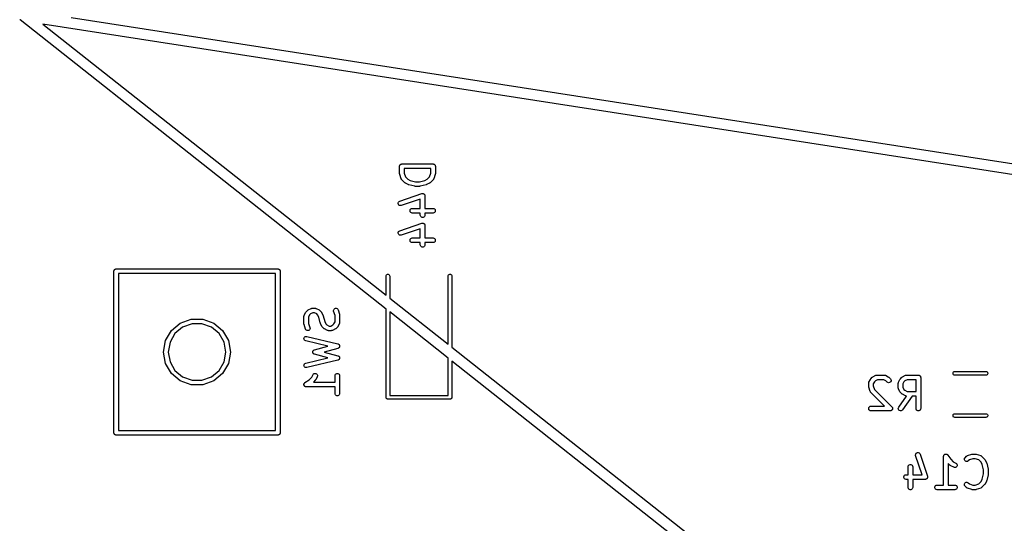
# Model space of a CAD drawing. Extents: x 48 to 353, y -143 to -50.
# Tile 3 of 70: x 48 to 80, y -121 to -104. Entities that reach past the tile are written whole.
import ezdxf

# ---------------------------------------------------------------- set-up
doc = ezdxf.new("R2010")
doc.units = 0
doc.header["$MEASUREMENT"] = 0
doc.layers.add('BLACK', color=7, linetype='CONTINUOUS')

msp = doc.modelspace()

# ---------------------------------------------------------------- linework, layer by layer
at = {"layer": 'Black'}
for p, q in [((48.2785, -104.404), (48.2678, -104.392)), ((60.0587, -113.711), (48.2785, -104.404)), ((88.023, -110.602), (49.0174, -104.542)), ((49.0174, -104.542), (60.0587, -113.265)), ((49.9277, -104.329), (106.096, -113.056)), ((60.4961, -109.117), (60.4973, -109.111)), ((60.4961, -109.355), (60.4961, -109.117)), ((60.4973, -109.104), (60.4995, -109.098)), ((60.4973, -109.111), (60.4973, -109.104)), ((60.4995, -109.098), (60.5007, -109.091)), ((60.5007, -109.091), (60.5039, -109.086)), ((60.5039, -109.086), (60.5062, -109.079)), ((60.5062, -109.079), (60.5104, -109.074)), ((60.5104, -109.074), (60.5137, -109.069)), ((60.5137, -109.069), (60.5187, -109.065)), ((60.5187, -109.065), (60.5229, -109.06)), ((60.5229, -109.06), (60.5286, -109.056)), ((60.5286, -109.056), (60.5336, -109.052)), ((60.5336, -109.052), (60.5398, -109.05)), ((60.5398, -109.05), (60.5455, -109.046)), ((60.5455, -109.046), (60.5519, -109.045)), ((60.5519, -109.045), (60.5581, -109.043)), ((60.5581, -109.043), (60.5647, -109.043)), ((60.5647, -109.043), (60.5711, -109.042)), ((60.5711, -109.042), (61.5711, -109.042)), ((60.6461, -109.192), (60.6461, -109.343)), ((61.4961, -109.192), (60.6461, -109.192)), ((61.4961, -109.343), (61.4961, -109.192)), ((61.5711, -109.042), (61.5776, -109.043)), ((61.5776, -109.043), (61.5842, -109.043)), ((61.5842, -109.043), (61.5903, -109.045)), ((61.5903, -109.045), (61.5968, -109.046)), ((61.5968, -109.046), (61.6025, -109.05)), ((61.6025, -109.05), (61.6086, -109.052)), ((61.6086, -109.052), (61.6137, -109.056)), ((61.6137, -109.056), (61.6193, -109.06)), ((61.6193, -109.06), (61.6236, -109.065)), ((61.6236, -109.065), (61.6286, -109.069)), ((61.6286, -109.069), (61.6319, -109.074)), ((61.6319, -109.074), (61.6361, -109.079)), ((61.6361, -109.079), (61.6383, -109.086)), ((61.6383, -109.086), (61.6416, -109.091)), ((61.6416, -109.091), (61.6427, -109.098)), ((61.6427, -109.098), (61.645, -109.104)), ((61.645, -109.104), (61.645, -109.111)), ((61.645, -109.111), (61.6461, -109.117)), ((61.6461, -109.117), (61.6461, -109.355)), ((60.4982, -109.367), (60.4961, -109.355)), ((60.5, -109.379), (60.4982, -109.367)), ((60.5476, -109.522), (60.5, -109.379)), ((60.5497, -109.525), (60.5476, -109.522)), ((60.5508, -109.53), (60.5497, -109.525)), ((60.5558, -109.537), (60.5508, -109.53)), ((60.56, -109.545), (60.5558, -109.537)), ((60.5632, -109.547), (60.56, -109.545)), ((60.5657, -109.551), (60.5632, -109.547)), ((60.661, -109.646), (60.5657, -109.551)), ((60.6461, -109.343), (60.6843, -109.457)), ((60.6708, -109.653), (60.661, -109.646)), ((60.6843, -109.457), (60.7584, -109.532)), ((60.7584, -109.532), (60.8354, -109.57)), ((60.8354, -109.57), (61.0089, -109.613)), ((61.0089, -109.613), (61.1333, -109.613)), ((61.1333, -109.613), (61.3069, -109.57)), ((61.3069, -109.57), (61.3838, -109.532)), ((61.3838, -109.532), (61.458, -109.457)), ((61.458, -109.457), (61.4961, -109.343)), ((61.4813, -109.646), (61.4715, -109.653)), ((61.5765, -109.551), (61.4813, -109.646)), ((61.579, -109.547), (61.5765, -109.551)), ((61.5823, -109.545), (61.579, -109.547)), ((61.5864, -109.537), (61.5823, -109.545)), ((61.5915, -109.53), (61.5864, -109.537)), ((61.5926, -109.525), (61.5915, -109.53)), ((61.5947, -109.522), (61.5926, -109.525)), ((61.6423, -109.379), (61.5947, -109.522)), ((61.644, -109.367), (61.6423, -109.379)), ((61.6461, -109.355), (61.644, -109.367)), ((60.6804, -109.66), (60.6708, -109.653)), ((60.7757, -109.708), (60.6804, -109.66)), ((60.7835, -109.71), (60.7757, -109.708)), ((60.791, -109.714), (60.7835, -109.71)), ((60.9815, -109.761), (60.791, -109.714)), ((60.9907, -109.762), (60.9815, -109.761)), ((60.9997, -109.763), (60.9907, -109.762)), ((61.1426, -109.763), (60.9997, -109.763)), ((61.1516, -109.762), (61.1426, -109.763)), ((61.1608, -109.761), (61.1516, -109.762)), ((61.3512, -109.714), (61.1608, -109.761)), ((61.3587, -109.71), (61.3512, -109.714)), ((61.3666, -109.708), (61.3587, -109.71)), ((61.4618, -109.66), (61.3666, -109.708)), ((61.4715, -109.653), (61.4618, -109.66)), ((60.45, -110.292), (60.4596, -110.268)), ((60.4596, -110.268), (60.4769, -110.249)), ((60.4769, -110.249), (60.4998, -110.236)), ((60.4998, -110.236), (61.2141, -109.998)), ((61.1628, -110.173), (60.5472, -110.379)), ((61.1628, -110.471), (61.1628, -110.173)), ((61.2141, -109.998), (61.2196, -109.997)), ((61.2196, -109.997), (61.2248, -109.995)), ((61.2248, -109.995), (61.2324, -109.995)), ((61.2324, -109.995), (61.2398, -109.994)), ((61.2398, -109.994), (61.2453, -109.995)), ((61.2453, -109.995), (61.2508, -109.995)), ((61.2508, -109.995), (61.2579, -109.998)), ((61.2579, -109.998), (61.2654, -110)), ((61.2654, -110), (61.2701, -110.002)), ((61.2701, -110.002), (61.2753, -110.004)), ((61.2753, -110.004), (61.2811, -110.009)), ((61.2811, -110.009), (61.2876, -110.013)), ((61.2876, -110.013), (61.291, -110.018)), ((61.291, -110.018), (61.2953, -110.021)), ((61.2953, -110.021), (61.299, -110.028)), ((61.299, -110.028), (61.3037, -110.034)), ((61.3037, -110.034), (61.3055, -110.039)), ((61.3055, -110.039), (61.3083, -110.044)), ((61.3083, -110.044), (61.3096, -110.051)), ((61.3096, -110.051), (61.312, -110.058)), ((61.312, -110.058), (61.3118, -110.064)), ((61.3118, -110.064), (61.3128, -110.069)), ((61.3128, -110.069), (61.3128, -110.471)), ((60.4493, -110.318), (60.45, -110.292)), ((60.4576, -110.343), (60.4493, -110.318)), ((60.4738, -110.364), (60.4576, -110.343)), ((60.4959, -110.377), (60.4738, -110.364)), ((60.5215, -110.382), (60.4959, -110.377)), ((60.5472, -110.379), (60.5215, -110.382)), ((60.8306, -110.533), (60.8395, -110.508)), ((60.8306, -110.559), (60.8306, -110.533)), ((60.8395, -110.583), (60.8306, -110.559)), ((60.8395, -110.508), (60.8563, -110.488)), ((60.8563, -110.603), (60.8395, -110.583)), ((60.8563, -110.488), (60.8788, -110.475)), ((60.8788, -110.475), (60.9045, -110.471)), ((60.9045, -110.471), (61.1628, -110.471)), ((61.3128, -110.471), (61.5711, -110.471)), ((61.5711, -110.471), (61.5968, -110.475)), ((61.5968, -110.475), (61.6193, -110.488)), ((61.6193, -110.488), (61.6361, -110.508)), ((61.6361, -110.583), (61.6193, -110.603)), ((61.6361, -110.508), (61.645, -110.533)), ((61.645, -110.559), (61.6361, -110.583)), ((61.645, -110.533), (61.645, -110.559)), ((60.8788, -110.616), (60.8563, -110.603)), ((60.9045, -110.621), (60.8788, -110.616)), ((61.1628, -110.621), (60.9045, -110.621)), ((61.1628, -110.688), (61.1628, -110.621)), ((61.1673, -110.714), (61.1628, -110.688)), ((61.1803, -110.737), (61.1673, -110.714)), ((61.2003, -110.753), (61.1803, -110.737)), ((61.2248, -110.762), (61.2003, -110.753)), ((61.2508, -110.762), (61.2248, -110.762)), ((61.2753, -110.753), (61.2508, -110.762)), ((61.2953, -110.737), (61.2753, -110.753)), ((61.3083, -110.714), (61.2953, -110.737)), ((61.3128, -110.688), (61.3083, -110.714)), ((61.5711, -110.621), (61.3128, -110.621)), ((61.3128, -110.621), (61.3128, -110.688)), ((61.5968, -110.616), (61.5711, -110.621)), ((61.6193, -110.603), (61.5968, -110.616)), ((60.45, -111.245), (60.4596, -111.221)), ((60.4596, -111.221), (60.4769, -111.201)), ((60.4769, -111.201), (60.4998, -111.189)), ((60.4998, -111.189), (61.2141, -110.951)), ((61.1628, -111.126), (60.5472, -111.331)), ((61.1628, -111.423), (61.1628, -111.126)), ((61.2141, -110.951), (61.2196, -110.95)), ((61.2196, -110.95), (61.2248, -110.948)), ((61.2248, -110.948), (61.2324, -110.948)), ((61.2324, -110.948), (61.2398, -110.947)), ((61.2398, -110.947), (61.2453, -110.948)), ((61.2453, -110.948), (61.2508, -110.948)), ((61.2508, -110.948), (61.2579, -110.95)), ((61.2579, -110.95), (61.2654, -110.952)), ((61.2654, -110.952), (61.2701, -110.955)), ((61.2701, -110.955), (61.2753, -110.957)), ((61.2753, -110.957), (61.2811, -110.962)), ((61.2811, -110.962), (61.2876, -110.966)), ((61.2876, -110.966), (61.291, -110.97)), ((61.291, -110.97), (61.2953, -110.974)), ((61.2953, -110.974), (61.299, -110.98)), ((61.299, -110.98), (61.3037, -110.986)), ((61.3037, -110.986), (61.3055, -110.991)), ((61.3055, -110.991), (61.3083, -110.996)), ((61.3083, -110.996), (61.3096, -111.004)), ((61.3096, -111.004), (61.312, -111.011)), ((61.312, -111.011), (61.3118, -111.016)), ((61.3118, -111.016), (61.3128, -111.022)), ((61.3128, -111.022), (61.3128, -111.423)), ((60.4493, -111.271), (60.45, -111.245)), ((60.4576, -111.296), (60.4493, -111.271)), ((60.4738, -111.316), (60.4576, -111.296)), ((60.4959, -111.33), (60.4738, -111.316)), ((60.5215, -111.335), (60.4959, -111.33)), ((60.5472, -111.331), (60.5215, -111.335)), ((60.8306, -111.485), (60.8395, -111.46)), ((60.8306, -111.511), (60.8306, -111.485)), ((60.8395, -111.535), (60.8306, -111.511)), ((60.8395, -111.46), (60.8563, -111.44)), ((60.8563, -111.555), (60.8395, -111.535)), ((60.8563, -111.44), (60.8788, -111.427)), ((60.8788, -111.427), (60.9045, -111.423)), ((60.9045, -111.423), (61.1628, -111.423)), ((61.3128, -111.423), (61.5711, -111.423)), ((61.5711, -111.423), (61.5968, -111.427)), ((61.5968, -111.427), (61.6193, -111.44)), ((61.6193, -111.44), (61.6361, -111.46)), ((61.6361, -111.535), (61.6193, -111.555)), ((61.6361, -111.46), (61.645, -111.485)), ((61.645, -111.511), (61.6361, -111.535)), ((61.645, -111.485), (61.645, -111.511)), ((60.8788, -111.568), (60.8563, -111.555)), ((60.9045, -111.573), (60.8788, -111.568)), ((61.1628, -111.573), (60.9045, -111.573)), ((61.1628, -111.641), (61.1628, -111.573)), ((61.1673, -111.666), (61.1628, -111.641)), ((61.1803, -111.689), (61.1673, -111.666)), ((61.2003, -111.706), (61.1803, -111.689)), ((61.2248, -111.715), (61.2003, -111.706)), ((61.2508, -111.715), (61.2248, -111.715)), ((61.2753, -111.706), (61.2508, -111.715)), ((61.2953, -111.689), (61.2753, -111.706)), ((61.3083, -111.666), (61.2953, -111.689)), ((61.3128, -111.641), (61.3083, -111.666)), ((61.5711, -111.573), (61.3128, -111.573)), ((61.3128, -111.573), (61.3128, -111.641)), ((61.5968, -111.568), (61.5711, -111.573)), ((61.6193, -111.555), (61.5968, -111.568)), ((51.3, -112.494), (51.3011, -112.487)), ((51.3, -117.694), (51.3, -112.494)), ((51.3011, -112.481), (51.3034, -112.475)), ((51.3011, -112.487), (51.3011, -112.481)), ((51.3034, -112.475), (51.3045, -112.468)), ((51.3045, -112.468), (51.3078, -112.462)), ((51.3078, -112.462), (51.31, -112.456)), ((51.31, -112.456), (51.3143, -112.451)), ((51.3143, -112.451), (51.3175, -112.446)), ((51.3175, -112.446), (51.3226, -112.441)), ((51.3226, -112.441), (51.3268, -112.436)), ((51.3268, -112.436), (51.3325, -112.433)), ((51.3325, -112.433), (51.3375, -112.429)), ((51.3375, -112.429), (51.3437, -112.427)), ((51.3437, -112.427), (51.3493, -112.423)), ((51.3493, -112.423), (51.3558, -112.422)), ((51.3558, -112.422), (51.362, -112.42)), ((51.362, -112.42), (51.3685, -112.42)), ((51.3685, -112.42), (51.375, -112.419)), ((51.375, -112.419), (56.575, -112.419)), ((56.575, -112.419), (56.5815, -112.42)), ((56.5815, -112.42), (56.588, -112.42)), ((56.588, -112.42), (56.5942, -112.422)), ((56.5942, -112.422), (56.6007, -112.423)), ((56.6007, -112.423), (56.6063, -112.427)), ((56.6063, -112.427), (56.6125, -112.429)), ((56.6125, -112.429), (56.6175, -112.433)), ((56.6175, -112.433), (56.6232, -112.436)), ((56.6232, -112.436), (56.6274, -112.441)), ((56.6274, -112.441), (56.6325, -112.446)), ((56.6325, -112.446), (56.6357, -112.451)), ((56.6357, -112.451), (56.64, -112.456)), ((56.64, -112.456), (56.6422, -112.462)), ((56.6422, -112.462), (56.6455, -112.468)), ((56.6455, -112.468), (56.6466, -112.475)), ((56.6466, -112.475), (56.6489, -112.481)), ((56.6489, -112.481), (56.6489, -112.487)), ((56.6489, -112.487), (56.65, -112.494)), ((56.65, -112.494), (56.65, -117.694)), ((51.45, -112.569), (51.45, -117.619)), ((56.5, -112.569), (51.45, -112.569)), ((56.5, -117.619), (56.5, -112.569)), ((60.0587, -112.65), (60.0624, -112.629)), ((60.0587, -113.265), (60.0587, -112.65)), ((60.0624, -112.629), (60.0728, -112.611)), ((60.0728, -112.611), (60.0887, -112.598)), ((60.0887, -112.598), (60.1083, -112.591)), ((60.1083, -112.591), (60.1292, -112.591)), ((60.1292, -112.591), (60.1487, -112.598)), ((60.1487, -112.598), (60.1647, -112.611)), ((60.1647, -112.611), (60.1751, -112.629)), ((60.1751, -112.629), (60.1787, -112.65)), ((60.1787, -112.65), (60.1787, -113.36)), ((62.0587, -112.65), (62.0624, -112.629)), ((62.0587, -114.845), (62.0587, -112.65)), ((62.0624, -112.629), (62.0728, -112.611)), ((62.0728, -112.611), (62.0887, -112.598)), ((62.0887, -112.598), (62.1083, -112.591)), ((62.1083, -112.591), (62.1292, -112.591)), ((62.1292, -112.591), (62.1487, -112.598)), ((62.1487, -112.598), (62.1647, -112.611)), ((62.1647, -112.611), (62.1751, -112.629)), ((62.1751, -112.629), (62.1787, -112.65)), ((62.1787, -112.65), (62.1787, -114.94)), ((60.1787, -113.36), (62.0587, -114.845)), ((57.486, -113.803), (57.5336, -113.755)), ((57.5336, -113.755), (57.5434, -113.748)), ((57.5434, -113.748), (57.5531, -113.741)), ((57.5531, -113.741), (57.6483, -113.693)), ((57.6483, -113.693), (57.6525, -113.692)), ((57.6525, -113.692), (57.6562, -113.69)), ((57.6562, -113.69), (57.6649, -113.688)), ((57.6649, -113.688), (57.6733, -113.686)), ((57.6733, -113.686), (57.6776, -113.686)), ((57.6776, -113.686), (57.6819, -113.685)), ((57.6819, -113.685), (57.7771, -113.685)), ((57.7771, -113.685), (57.7814, -113.686)), ((57.7814, -113.686), (57.7857, -113.686)), ((57.7857, -113.686), (57.7941, -113.688)), ((57.7941, -113.688), (57.8027, -113.69)), ((57.8027, -113.69), (57.8065, -113.692)), ((57.8065, -113.692), (57.8106, -113.693)), ((57.8106, -113.693), (57.9059, -113.741)), ((57.9059, -113.741), (57.9155, -113.748)), ((57.9155, -113.748), (57.9254, -113.755)), ((57.9254, -113.755), (57.973, -113.803)), ((58.3688, -113.758), (58.374, -113.733)), ((58.3726, -113.784), (58.3688, -113.758)), ((58.374, -113.733), (58.3876, -113.711)), ((58.3876, -113.711), (58.408, -113.694)), ((58.408, -113.694), (58.4328, -113.686)), ((58.4328, -113.686), (58.4588, -113.687)), ((58.4588, -113.687), (58.483, -113.697)), ((58.483, -113.697), (58.5025, -113.714)), ((58.5025, -113.714), (58.5149, -113.737)), ((58.5149, -113.737), (58.5625, -113.88)), ((60.0587, -116.55), (60.0587, -113.711)), ((53.4375, -114.163), (53.7883, -114.035)), ((53.7883, -114.035), (54.1617, -114.035)), ((54.1617, -114.035), (54.5125, -114.163)), ((57.4164, -113.951), (57.4171, -113.947)), ((57.4164, -114.189), (57.4164, -113.951)), ((57.4169, -113.942), (57.4194, -113.934)), ((57.4171, -113.947), (57.4169, -113.942)), ((57.4194, -113.934), (57.4209, -113.925)), ((57.4209, -113.925), (57.4231, -113.921)), ((57.4231, -113.921), (57.4243, -113.917)), ((57.4243, -113.917), (57.4719, -113.822)), ((57.4719, -113.822), (57.4791, -113.812)), ((57.4791, -113.812), (57.486, -113.803)), ((57.6006, -113.9), (57.5664, -113.969)), ((57.5664, -113.969), (57.5664, -114.177)), ((57.631, -113.87), (57.6006, -113.9)), ((57.6996, -113.835), (57.631, -113.87)), ((57.7594, -113.835), (57.6996, -113.835)), ((57.8279, -113.87), (57.7594, -113.835)), ((57.8583, -113.9), (57.8279, -113.87)), ((57.8968, -113.977), (57.8583, -113.9)), ((57.9424, -114.16), (57.8968, -113.977)), ((57.973, -113.803), (57.9799, -113.812)), ((57.9799, -113.812), (57.987, -113.822)), ((57.987, -113.822), (58.0347, -113.917)), ((58.0347, -113.917), (58.037, -113.925)), ((58.037, -113.925), (58.0403, -113.933)), ((58.0403, -113.933), (58.086, -114.115)), ((58.4164, -113.915), (58.3726, -113.784)), ((58.4164, -114.124), (58.4164, -113.915)), ((58.5625, -113.88), (58.5643, -113.891)), ((58.5643, -113.891), (58.5664, -113.903)), ((58.5664, -113.903), (58.5664, -114.141)), ((62.0587, -115.291), (60.1787, -113.806)), ((60.1787, -113.806), (60.1787, -116.49)), ((52.9648, -114.726), (53.1515, -114.403)), ((53.1515, -114.403), (53.4375, -114.163)), ((53.5125, -114.293), (53.2664, -114.499)), ((53.8144, -114.183), (53.5125, -114.293)), ((54.1356, -114.183), (53.8144, -114.183)), ((54.4375, -114.293), (54.1356, -114.183)), ((54.6836, -114.499), (54.4375, -114.293)), ((54.5125, -114.163), (54.7985, -114.403)), ((54.7985, -114.403), (54.9852, -114.726)), ((57.4185, -114.201), (57.4164, -114.189)), ((57.4202, -114.213), (57.4185, -114.201)), ((57.4678, -114.356), (57.4202, -114.213)), ((57.4803, -114.378), (57.4678, -114.356)), ((57.4997, -114.396), (57.4803, -114.378)), ((57.524, -114.405), (57.4997, -114.396)), ((57.55, -114.406), (57.524, -114.405)), ((57.5747, -114.398), (57.55, -114.406)), ((57.5664, -114.177), (57.6102, -114.308)), ((57.5951, -114.382), (57.5747, -114.398)), ((57.6088, -114.359), (57.5951, -114.382)), ((57.614, -114.334), (57.6088, -114.359)), ((57.6102, -114.308), (57.614, -114.334)), ((57.9458, -114.167), (57.9424, -114.16)), ((57.9481, -114.175), (57.9458, -114.167)), ((57.9957, -114.27), (57.9481, -114.175)), ((58.0029, -114.28), (57.9957, -114.27)), ((58.0098, -114.29), (58.0029, -114.28)), ((58.0574, -114.337), (58.0098, -114.29)), ((58.0672, -114.344), (58.0574, -114.337)), ((58.0769, -114.351), (58.0672, -114.344)), ((58.1721, -114.399), (58.0769, -114.351)), ((58.086, -114.115), (58.1244, -114.192)), ((58.1244, -114.192), (58.1549, -114.223)), ((58.1549, -114.223), (58.2234, -114.257)), ((58.1763, -114.4), (58.1721, -114.399)), ((58.18, -114.402), (58.1763, -114.4)), ((58.1887, -114.404), (58.18, -114.402)), ((58.1971, -114.406), (58.1887, -114.404)), ((58.2234, -114.257), (58.2832, -114.257)), ((58.2832, -114.257), (58.3517, -114.223)), ((58.3179, -114.404), (58.3095, -114.406)), ((58.3266, -114.402), (58.3179, -114.404)), ((58.3303, -114.4), (58.3266, -114.402)), ((58.3344, -114.399), (58.3303, -114.4)), ((58.4297, -114.351), (58.3344, -114.399)), ((58.3517, -114.223), (58.3821, -114.192)), ((58.3821, -114.192), (58.4164, -114.124)), ((58.4393, -114.344), (58.4297, -114.351)), ((58.4492, -114.337), (58.4393, -114.344)), ((58.4968, -114.29), (58.4492, -114.337)), ((58.5037, -114.28), (58.4968, -114.29)), ((58.5108, -114.27), (58.5037, -114.28)), ((58.5585, -114.175), (58.5108, -114.27)), ((58.5597, -114.171), (58.5585, -114.175)), ((58.5619, -114.167), (58.5597, -114.171)), ((58.5634, -114.158), (58.5619, -114.167)), ((58.5659, -114.15), (58.5634, -114.158)), ((58.5664, -114.141), (58.5656, -114.146)), ((58.5656, -114.146), (58.5659, -114.15)), ((53.2664, -114.499), (53.1058, -114.777)), ((54.8442, -114.777), (54.6836, -114.499)), ((57.4165, -114.661), (57.4225, -114.635)), ((57.4195, -114.687), (57.4165, -114.661)), ((57.4312, -114.71), (57.4195, -114.687)), ((57.4225, -114.635), (57.4369, -114.614)), ((57.4501, -114.728), (57.4312, -114.71)), ((57.4369, -114.614), (57.4578, -114.598)), ((57.4578, -114.598), (57.4827, -114.591)), ((57.4827, -114.591), (57.5088, -114.592)), ((57.5088, -114.592), (58.5088, -114.83)), ((58.2014, -114.406), (58.1971, -114.406)), ((58.2057, -114.407), (58.2014, -114.406)), ((58.3009, -114.407), (58.2057, -114.407)), ((58.3052, -114.406), (58.3009, -114.407)), ((58.3095, -114.406), (58.3052, -114.406)), ((52.9, -115.094), (52.9648, -114.726)), ((53.1058, -114.777), (53.05, -115.094)), ((54.9, -115.094), (54.8442, -114.777)), ((54.9852, -114.726), (55.05, -115.094)), ((57.474, -114.738), (57.4501, -114.728)), ((58.1849, -114.907), (57.474, -114.738)), ((57.724, -115.041), (57.7294, -115.037)), ((57.7294, -115.037), (57.7341, -115.032)), ((57.7341, -115.032), (57.74, -115.03)), ((57.74, -115.03), (57.7453, -115.026)), ((57.7453, -115.026), (57.7517, -115.024)), ((57.7517, -115.024), (57.7578, -115.021)), ((57.7578, -115.021), (58.1849, -114.907)), ((58.5107, -114.976), (58.0682, -115.094)), ((58.5088, -114.83), (58.5158, -114.833)), ((58.5176, -114.973), (58.5107, -114.976)), ((58.5158, -114.833), (58.5232, -114.835)), ((58.525, -114.97), (58.5176, -114.973)), ((58.5232, -114.835), (58.5276, -114.838)), ((58.5294, -114.967), (58.525, -114.97)), ((58.5276, -114.838), (58.5327, -114.841)), ((58.5343, -114.965), (58.5294, -114.967)), ((58.5327, -114.841), (58.5382, -114.846)), ((58.5397, -114.959), (58.5343, -114.965)), ((58.5382, -114.846), (58.5445, -114.85)), ((58.5459, -114.955), (58.5397, -114.959)), ((58.5445, -114.85), (58.5476, -114.855)), ((58.5489, -114.95), (58.5459, -114.955)), ((58.5476, -114.855), (58.5516, -114.859)), ((58.5528, -114.946), (58.5489, -114.95)), ((58.5516, -114.859), (58.555, -114.865)), ((58.556, -114.939), (58.5528, -114.946)), ((58.555, -114.865), (58.5594, -114.872)), ((58.5602, -114.933), (58.556, -114.939)), ((58.5594, -114.872), (58.5608, -114.877)), ((58.5615, -114.928), (58.5602, -114.933)), ((58.5608, -114.877), (58.5633, -114.882)), ((58.5638, -114.923), (58.5615, -114.928)), ((58.5633, -114.882), (58.5641, -114.889)), ((58.5645, -114.915), (58.5638, -114.923)), ((58.5641, -114.889), (58.5661, -114.897)), ((58.5662, -114.908), (58.5645, -114.915)), ((58.5661, -114.897), (58.5656, -114.902)), ((58.5656, -114.902), (58.5662, -114.908)), ((62.1787, -114.94), (72.0331, -122.725)), ((52.9648, -115.461), (52.9, -115.094)), ((53.05, -115.094), (53.1058, -115.41)), ((54.8442, -115.41), (54.9, -115.094)), ((55.05, -115.094), (54.9852, -115.461)), ((57.474, -115.449), (58.1849, -115.28)), ((57.7024, -115.087), (57.7041, -115.081)), ((57.7029, -115.094), (57.7024, -115.087)), ((57.7024, -115.1), (57.7029, -115.094)), ((57.7041, -115.107), (57.7024, -115.1)), ((57.7041, -115.081), (57.7047, -115.074)), ((57.7047, -115.113), (57.7041, -115.107)), ((57.7047, -115.074), (57.7074, -115.068)), ((57.7074, -115.119), (57.7047, -115.113)), ((57.7074, -115.068), (57.7091, -115.062)), ((57.7091, -115.125), (57.7074, -115.119)), ((57.7091, -115.062), (57.7129, -115.057)), ((57.7129, -115.131), (57.7091, -115.125)), ((57.7129, -115.057), (57.7157, -115.051)), ((57.7157, -115.137), (57.7129, -115.131)), ((57.7157, -115.051), (57.7203, -115.046)), ((57.7203, -115.141), (57.7157, -115.137)), ((57.7203, -115.046), (57.724, -115.041)), ((57.724, -115.147), (57.7203, -115.141)), ((57.7294, -115.151), (57.724, -115.147)), ((57.7341, -115.155), (57.7294, -115.151)), ((57.74, -115.158), (57.7341, -115.155)), ((57.7453, -115.162), (57.74, -115.158)), ((57.7517, -115.163), (57.7453, -115.162)), ((57.7578, -115.166), (57.7517, -115.163)), ((58.1849, -115.28), (57.7578, -115.166)), ((58.0682, -115.094), (58.5107, -115.212)), ((58.5158, -115.354), (58.5088, -115.357)), ((58.5107, -115.212), (58.5176, -115.215)), ((58.5232, -115.352), (58.5158, -115.354)), ((58.5176, -115.215), (58.525, -115.217)), ((58.5276, -115.349), (58.5232, -115.352)), ((58.525, -115.217), (58.5294, -115.22)), ((58.5327, -115.347), (58.5276, -115.349)), ((58.5294, -115.22), (58.5343, -115.223)), ((58.5382, -115.342), (58.5327, -115.347)), ((58.5343, -115.223), (58.5397, -115.228)), ((58.5445, -115.337), (58.5382, -115.342)), ((58.5397, -115.228), (58.5459, -115.233)), ((58.5476, -115.333), (58.5445, -115.337)), ((58.5459, -115.233), (58.5489, -115.237)), ((58.5516, -115.329), (58.5476, -115.333)), ((58.5489, -115.237), (58.5528, -115.241)), ((58.555, -115.322), (58.5516, -115.329)), ((58.5528, -115.241), (58.556, -115.248)), ((58.5594, -115.316), (58.555, -115.322)), ((58.556, -115.248), (58.5602, -115.254)), ((58.5608, -115.311), (58.5594, -115.316)), ((58.5602, -115.254), (58.5615, -115.26)), ((58.5633, -115.306), (58.5608, -115.311)), ((58.5615, -115.26), (58.5638, -115.265)), ((58.5641, -115.298), (58.5633, -115.306)), ((58.5638, -115.265), (58.5645, -115.272)), ((58.5661, -115.291), (58.5641, -115.298)), ((58.5645, -115.272), (58.5662, -115.28)), ((58.5662, -115.28), (58.5656, -115.285)), ((58.5656, -115.285), (58.5661, -115.291)), ((62.0587, -116.49), (62.0587, -115.291)), ((53.1515, -115.785), (52.9648, -115.461)), ((53.1058, -115.41), (53.2664, -115.688)), ((54.6836, -115.688), (54.8442, -115.41)), ((54.9852, -115.461), (54.7985, -115.785)), ((57.4165, -115.527), (57.4195, -115.501)), ((57.4225, -115.552), (57.4165, -115.527)), ((57.4195, -115.501), (57.4312, -115.478)), ((57.4369, -115.574), (57.4225, -115.552)), ((57.4312, -115.478), (57.4501, -115.46)), ((57.4578, -115.589), (57.4369, -115.574)), ((57.4501, -115.46), (57.474, -115.449)), ((57.4827, -115.597), (57.4578, -115.589)), ((57.5088, -115.595), (57.4827, -115.597)), ((58.5088, -115.357), (57.5088, -115.595)), ((71.925, -123.086), (62.1787, -115.386)), ((62.1787, -115.386), (62.1787, -116.55)), ((53.4375, -116.025), (53.1515, -115.785)), ((53.2664, -115.688), (53.5125, -115.895)), ((53.5125, -115.895), (53.8144, -116.005)), ((54.1356, -116.005), (54.4375, -115.895)), ((54.4375, -115.895), (54.6836, -115.688)), ((54.7985, -115.785), (54.5125, -116.025)), ((57.4498, -116.079), (57.5865, -115.988)), ((57.5865, -115.988), (57.6678, -115.906)), ((57.6678, -115.906), (57.71, -115.822)), ((57.71, -115.822), (57.7255, -115.801)), ((57.7255, -115.801), (57.7473, -115.787)), ((57.7473, -115.787), (57.7726, -115.781)), ((57.7726, -115.781), (57.7985, -115.784)), ((57.7966, -115.984), (57.7894, -115.994)), ((57.8442, -115.889), (57.7966, -115.984)), ((57.7985, -115.784), (57.8218, -115.795)), ((57.8218, -115.795), (57.8397, -115.814)), ((57.8397, -115.814), (57.85, -115.838)), ((57.8516, -115.864), (57.8442, -115.889)), ((57.85, -115.838), (57.8516, -115.864)), ((58.4164, -115.856), (58.4209, -115.83)), ((58.4164, -116.066), (58.4164, -115.856)), ((58.4209, -115.83), (58.4339, -115.807)), ((58.4339, -115.807), (58.4539, -115.791)), ((58.4539, -115.791), (58.4784, -115.782)), ((58.4784, -115.782), (58.5044, -115.782)), ((58.5044, -115.782), (58.5289, -115.791)), ((58.5289, -115.791), (58.5488, -115.807)), ((58.5488, -115.807), (58.5619, -115.83)), ((58.5619, -115.83), (58.5664, -115.856)), ((58.5664, -115.856), (58.5664, -116.427)), ((75.6012, -116.068), (75.6488, -115.973)), ((75.6488, -115.973), (75.656, -115.963)), ((75.656, -115.963), (75.6629, -115.954)), ((75.6629, -115.954), (75.7105, -115.906)), ((75.7105, -115.906), (75.7203, -115.899)), ((75.7203, -115.899), (75.73, -115.892)), ((75.73, -115.892), (75.8252, -115.844)), ((75.8765, -115.986), (75.8079, -116.021)), ((75.8252, -115.844), (75.8294, -115.843)), ((75.8294, -115.843), (75.8331, -115.841)), ((75.8331, -115.841), (75.8418, -115.839)), ((75.8418, -115.839), (75.8502, -115.837)), ((75.8502, -115.837), (75.8545, -115.837)), ((75.8545, -115.837), (75.8588, -115.836)), ((75.8588, -115.836), (76.0969, -115.836)), ((76.0792, -115.986), (75.8765, -115.986)), ((76.1477, -116.021), (76.0792, -115.986)), ((76.0969, -115.836), (76.1011, -115.837)), ((76.1011, -115.837), (76.1054, -115.837)), ((76.1054, -115.837), (76.1139, -115.839)), ((76.1139, -115.839), (76.1225, -115.841)), ((76.1225, -115.841), (76.1263, -115.843)), ((76.1263, -115.843), (76.1304, -115.844)), ((76.1304, -115.844), (76.2256, -115.892)), ((76.2256, -115.892), (76.2353, -115.899)), ((76.2353, -115.899), (76.2451, -115.906)), ((76.2451, -115.906), (76.2927, -115.954)), ((76.2927, -115.954), (76.3077, -115.975)), ((76.3077, -115.975), (76.3144, -116)), ((76.5536, -116.068), (76.6012, -115.973)), ((76.6012, -115.973), (76.6084, -115.963)), ((76.6084, -115.963), (76.6153, -115.954)), ((76.6153, -115.954), (76.6629, -115.906)), ((76.6629, -115.906), (76.6727, -115.899)), ((76.6727, -115.899), (76.6824, -115.892)), ((76.6824, -115.892), (76.7776, -115.844)), ((76.8288, -115.986), (76.7603, -116.021)), ((76.7776, -115.844), (76.7817, -115.843)), ((76.7817, -115.843), (76.7855, -115.841)), ((76.7855, -115.841), (76.7941, -115.839)), ((76.7941, -115.839), (76.8026, -115.837)), ((76.8026, -115.837), (76.8069, -115.837)), ((76.8069, -115.837), (76.8111, -115.836)), ((76.8111, -115.836), (77.1921, -115.836)), ((77.1171, -115.986), (76.8288, -115.986)), ((77.1171, -116.36), (77.1171, -115.986)), ((77.1921, -115.836), (77.1986, -115.838)), ((77.1986, -115.838), (77.2051, -115.838)), ((77.2051, -115.838), (77.2113, -115.84)), ((77.2113, -115.84), (77.2177, -115.841)), ((77.2177, -115.841), (77.2234, -115.844)), ((77.2234, -115.844), (77.2296, -115.846)), ((77.2296, -115.846), (77.2346, -115.851)), ((77.2346, -115.851), (77.2403, -115.854)), ((77.2403, -115.854), (77.2445, -115.859)), ((77.2445, -115.859), (77.2495, -115.863)), ((77.2495, -115.863), (77.2528, -115.869)), ((77.2528, -115.869), (77.257, -115.874)), ((77.257, -115.874), (77.2593, -115.88)), ((77.2593, -115.88), (77.2626, -115.886)), ((77.2626, -115.886), (77.2637, -115.892)), ((77.2637, -115.892), (77.266, -115.898)), ((77.266, -115.898), (77.266, -115.905)), ((77.266, -115.905), (77.2671, -115.911)), ((77.2671, -115.911), (77.2671, -116.911)), ((78.3079, -115.769), (78.315, -115.749)), ((78.3079, -115.789), (78.3079, -115.769)), ((78.315, -115.809), (78.3079, -115.789)), ((78.315, -115.749), (78.3284, -115.733)), ((78.3284, -115.825), (78.315, -115.809)), ((78.3284, -115.733), (78.3465, -115.723)), ((78.3465, -115.835), (78.3284, -115.825)), ((78.3465, -115.723), (78.367, -115.719)), ((78.367, -115.839), (78.3465, -115.835)), ((78.367, -115.719), (79.367, -115.719)), ((79.367, -115.839), (78.367, -115.839)), ((79.367, -115.719), (79.3875, -115.723)), ((79.3875, -115.835), (79.367, -115.839)), ((79.3875, -115.723), (79.4056, -115.733)), ((79.4056, -115.825), (79.3875, -115.835)), ((79.4056, -115.733), (79.419, -115.749)), ((79.419, -115.809), (79.4056, -115.825)), ((79.419, -115.749), (79.4261, -115.769)), ((79.4261, -115.789), (79.419, -115.809)), ((79.4261, -115.769), (79.4261, -115.789)), ((53.7883, -116.152), (53.4375, -116.025)), ((54.1617, -116.152), (53.7883, -116.152)), ((53.8144, -116.005), (54.1356, -116.005)), ((54.5125, -116.025), (54.1617, -116.152)), ((57.4165, -116.146), (57.4175, -116.137)), ((57.4175, -116.15), (57.4165, -116.146)), ((57.4175, -116.128), (57.4189, -116.124)), ((57.4175, -116.137), (57.4175, -116.128)), ((57.4175, -116.154), (57.4175, -116.15)), ((57.4206, -116.163), (57.4175, -116.154)), ((57.4189, -116.124), (57.4194, -116.12)), ((57.4194, -116.12), (57.4234, -116.112)), ((57.4227, -116.172), (57.4206, -116.163)), ((57.425, -116.175), (57.4227, -116.172)), ((57.4234, -116.112), (57.4264, -116.104)), ((57.4264, -116.179), (57.425, -116.175)), ((57.4264, -116.104), (57.4291, -116.101)), ((57.4322, -116.186), (57.4264, -116.179)), ((57.4291, -116.101), (57.4309, -116.097)), ((57.4309, -116.097), (57.4374, -116.091)), ((57.4371, -116.193), (57.4322, -116.186)), ((57.4405, -116.196), (57.4371, -116.193)), ((57.4374, -116.091), (57.4432, -116.084)), ((57.4432, -116.199), (57.4405, -116.196)), ((57.4432, -116.084), (57.4468, -116.082)), ((57.4509, -116.203), (57.4432, -116.199)), ((57.4468, -116.082), (57.4498, -116.079)), ((57.4581, -116.209), (57.4509, -116.203)), ((57.4621, -116.21), (57.4581, -116.209)), ((57.4657, -116.212), (57.4621, -116.21)), ((57.4745, -116.213), (57.4657, -116.212)), ((57.4831, -116.216), (57.4745, -116.213)), ((57.4873, -116.216), (57.4831, -116.216)), ((57.4914, -116.216), (57.4873, -116.216)), ((58.4164, -116.216), (57.4914, -116.216)), ((57.7825, -116.004), (57.7201, -116.066)), ((57.7201, -116.066), (58.4164, -116.066)), ((57.7894, -115.994), (57.7825, -116.004)), ((58.4164, -116.427), (58.4164, -116.216)), ((75.5933, -116.102), (75.594, -116.098)), ((75.5933, -116.197), (75.5933, -116.102)), ((75.5954, -116.209), (75.5933, -116.197)), ((75.5938, -116.093), (75.5963, -116.085)), ((75.594, -116.098), (75.5938, -116.093)), ((75.5971, -116.221), (75.5954, -116.209)), ((75.5963, -116.085), (75.5978, -116.076)), ((75.6448, -116.364), (75.5971, -116.221)), ((75.5978, -116.076), (75.6, -116.072)), ((75.6, -116.072), (75.6012, -116.068)), ((75.7775, -116.051), (75.7433, -116.12)), ((75.7433, -116.12), (75.7433, -116.185)), ((75.7433, -116.185), (75.7815, -116.299)), ((75.8079, -116.021), (75.7775, -116.051)), ((75.7815, -116.299), (76.3404, -116.858)), ((76.1867, -116.06), (76.1477, -116.021)), ((76.208, -116.075), (76.1867, -116.06)), ((76.2332, -116.081), (76.208, -116.075)), ((76.2591, -116.079), (76.2332, -116.081)), ((76.2827, -116.068), (76.2591, -116.079)), ((76.3012, -116.05), (76.2827, -116.068)), ((76.3122, -116.026), (76.3012, -116.05)), ((76.3144, -116), (76.3122, -116.026)), ((76.5457, -116.102), (76.5464, -116.098)), ((76.5457, -116.245), (76.5457, -116.102)), ((76.5464, -116.249), (76.5457, -116.245)), ((76.5462, -116.093), (76.5487, -116.085)), ((76.5464, -116.098), (76.5462, -116.093)), ((76.5462, -116.253), (76.5464, -116.249)), ((76.5487, -116.262), (76.5462, -116.253)), ((76.5487, -116.085), (76.5502, -116.076)), ((76.5502, -116.27), (76.5487, -116.262)), ((76.5502, -116.076), (76.5524, -116.072)), ((76.5524, -116.274), (76.5502, -116.27)), ((76.5524, -116.072), (76.5536, -116.068)), ((76.5536, -116.278), (76.5524, -116.274)), ((76.6012, -116.373), (76.5536, -116.278)), ((76.7299, -116.051), (76.6957, -116.12)), ((76.6957, -116.12), (76.6957, -116.227)), ((76.6957, -116.227), (76.7299, -116.296)), ((76.7603, -116.021), (76.7299, -116.051)), ((76.7299, -116.296), (76.7603, -116.326)), ((58.4209, -116.453), (58.4164, -116.427)), ((58.4339, -116.475), (58.4209, -116.453)), ((58.4539, -116.492), (58.4339, -116.475)), ((58.4784, -116.501), (58.4539, -116.492)), ((58.5044, -116.501), (58.4784, -116.501)), ((58.5289, -116.492), (58.5044, -116.501)), ((58.5488, -116.475), (58.5289, -116.492)), ((58.5619, -116.453), (58.5488, -116.475)), ((58.5664, -116.427), (58.5619, -116.453)), ((60.0597, -116.555), (60.0587, -116.55)), ((60.0597, -116.56), (60.0597, -116.555)), ((60.0615, -116.565), (60.0597, -116.56)), ((60.0624, -116.571), (60.0615, -116.565)), ((60.065, -116.575), (60.0624, -116.571)), ((60.0668, -116.58), (60.065, -116.575)), ((60.0702, -116.584), (60.0668, -116.58)), ((60.0728, -116.589), (60.0702, -116.584)), ((60.0768, -116.592), (60.0728, -116.589)), ((60.0802, -116.596), (60.0768, -116.592)), ((60.0847, -116.599), (60.0802, -116.596)), ((60.0887, -116.602), (60.0847, -116.599)), ((60.0937, -116.604), (60.0887, -116.602)), ((60.0982, -116.606), (60.0937, -116.604)), ((60.1034, -116.607), (60.0982, -116.606)), ((60.1083, -116.609), (60.1034, -116.607)), ((60.1136, -116.609), (60.1083, -116.609)), ((60.1187, -116.61), (60.1136, -116.609)), ((62.1187, -116.61), (60.1187, -116.61)), ((60.1787, -116.49), (62.0587, -116.49)), ((62.1239, -116.609), (62.1187, -116.61)), ((62.1292, -116.609), (62.1239, -116.609)), ((62.1341, -116.607), (62.1292, -116.609)), ((62.1393, -116.606), (62.1341, -116.607)), ((62.1438, -116.604), (62.1393, -116.606)), ((62.1487, -116.602), (62.1438, -116.604)), ((62.1528, -116.599), (62.1487, -116.602)), ((62.1573, -116.596), (62.1528, -116.599)), ((62.1607, -116.592), (62.1573, -116.596)), ((62.1647, -116.589), (62.1607, -116.592)), ((62.1673, -116.584), (62.1647, -116.589)), ((62.1707, -116.58), (62.1673, -116.584)), ((62.1725, -116.575), (62.1707, -116.58)), ((62.1751, -116.571), (62.1725, -116.575)), ((62.176, -116.565), (62.1751, -116.571)), ((62.1778, -116.56), (62.176, -116.565)), ((62.1787, -116.55), (62.1778, -116.555)), ((62.1778, -116.555), (62.1778, -116.56)), ((75.6468, -116.367), (75.6448, -116.364)), ((75.6479, -116.372), (75.6468, -116.367)), ((75.653, -116.379), (75.6479, -116.372)), ((75.6572, -116.387), (75.653, -116.379)), ((75.6604, -116.389), (75.6572, -116.387)), ((75.6629, -116.393), (75.6604, -116.389)), ((76.1063, -116.836), (75.6629, -116.393)), ((76.5592, -116.868), (76.8101, -116.51)), ((76.6084, -116.383), (76.6012, -116.373)), ((76.6153, -116.393), (76.6084, -116.383)), ((76.6629, -116.441), (76.6153, -116.393)), ((76.6727, -116.447), (76.6629, -116.441)), ((76.6824, -116.455), (76.6727, -116.447)), ((76.993, -116.51), (76.6821, -116.954)), ((76.7776, -116.502), (76.6824, -116.455)), ((76.7603, -116.326), (76.8288, -116.36)), ((76.7817, -116.504), (76.7776, -116.502)), ((76.7855, -116.506), (76.7817, -116.504)), ((76.7941, -116.507), (76.7855, -116.506)), ((76.8026, -116.51), (76.7941, -116.507)), ((76.8069, -116.509), (76.8026, -116.51)), ((76.8101, -116.51), (76.8069, -116.509)), ((76.8288, -116.36), (77.1171, -116.36)), ((77.1171, -116.51), (76.993, -116.51)), ((77.1171, -116.911), (77.1171, -116.51)), ((75.5944, -116.898), (75.6033, -116.874)), ((75.5944, -116.924), (75.5944, -116.898)), ((75.6033, -116.949), (75.5944, -116.924)), ((75.6033, -116.874), (75.6201, -116.854)), ((75.6201, -116.854), (75.6426, -116.841)), ((75.6426, -116.841), (75.6683, -116.836)), ((75.6683, -116.836), (76.1063, -116.836)), ((76.3404, -116.858), (76.346, -116.866)), ((76.346, -116.866), (76.3523, -116.874)), ((76.3523, -116.874), (76.3534, -116.877)), ((76.3556, -116.94), (76.3523, -116.949)), ((76.3534, -116.877), (76.3553, -116.88)), ((76.3553, -116.88), (76.3578, -116.889)), ((76.3598, -116.931), (76.3556, -116.94)), ((76.3578, -116.889), (76.3612, -116.898)), ((76.3601, -116.928), (76.3598, -116.931)), ((76.3612, -116.924), (76.3601, -116.928)), ((76.3612, -116.898), (76.3612, -116.902)), ((76.3612, -116.902), (76.362, -116.905)), ((76.362, -116.905), (76.3612, -116.915)), ((76.3612, -116.915), (76.3612, -116.924)), ((76.546, -116.918), (76.5482, -116.892)), ((76.5527, -116.943), (76.546, -116.918)), ((76.5482, -116.892), (76.5592, -116.868)), ((77.1216, -116.937), (77.1171, -116.911)), ((77.1346, -116.96), (77.1216, -116.937)), ((77.2626, -116.937), (77.2495, -116.96)), ((77.2671, -116.911), (77.2626, -116.937)), ((75.6201, -116.969), (75.6033, -116.949)), ((75.6426, -116.982), (75.6201, -116.969)), ((75.6683, -116.986), (75.6426, -116.982)), ((76.2873, -116.986), (75.6683, -116.986)), ((76.297, -116.985), (76.2873, -116.986)), ((76.3067, -116.984), (76.297, -116.985)), ((76.3097, -116.982), (76.3067, -116.984)), ((76.313, -116.982), (76.3097, -116.982)), ((76.3215, -116.977), (76.313, -116.982)), ((76.3304, -116.973), (76.3215, -116.977)), ((76.3327, -116.97), (76.3304, -116.973)), ((76.3355, -116.969), (76.3327, -116.97)), ((76.3418, -116.961), (76.3355, -116.969)), ((76.3488, -116.954), (76.3418, -116.961)), ((76.3502, -116.951), (76.3488, -116.954)), ((76.3523, -116.949), (76.3502, -116.951)), ((76.5676, -116.964), (76.5527, -116.943)), ((76.589, -116.979), (76.5676, -116.964)), ((76.6141, -116.986), (76.589, -116.979)), ((76.6401, -116.984), (76.6141, -116.986)), ((76.6637, -116.973), (76.6401, -116.984)), ((76.6821, -116.954), (76.6637, -116.973)), ((77.1546, -116.976), (77.1346, -116.96)), ((77.1791, -116.985), (77.1546, -116.976)), ((77.2051, -116.985), (77.1791, -116.985)), ((77.2296, -116.976), (77.2051, -116.985)), ((77.2495, -116.96), (77.2296, -116.976)), ((78.3079, -117.129), (78.315, -117.109)), ((78.3079, -117.149), (78.3079, -117.129)), ((78.315, -117.169), (78.3079, -117.149)), ((78.315, -117.109), (78.3284, -117.093)), ((78.3284, -117.185), (78.315, -117.169)), ((78.3284, -117.093), (78.3465, -117.083)), ((78.3465, -117.195), (78.3284, -117.185)), ((78.3465, -117.083), (78.367, -117.079)), ((78.367, -117.199), (78.3465, -117.195)), ((78.367, -117.079), (79.367, -117.079)), ((79.367, -117.199), (78.367, -117.199)), ((79.367, -117.079), (79.3875, -117.083)), ((79.3875, -117.195), (79.367, -117.199)), ((79.3875, -117.083), (79.4056, -117.093)), ((79.4056, -117.185), (79.3875, -117.195)), ((79.4056, -117.093), (79.419, -117.109)), ((79.419, -117.169), (79.4056, -117.185)), ((79.419, -117.109), (79.4261, -117.129)), ((79.4261, -117.149), (79.419, -117.169)), ((79.4261, -117.129), (79.4261, -117.149)), ((51.3011, -117.7), (51.3, -117.694)), ((51.3011, -117.707), (51.3011, -117.7)), ((51.3034, -117.713), (51.3011, -117.707)), ((51.3045, -117.719), (51.3034, -117.713)), ((51.3078, -117.725), (51.3045, -117.719)), ((51.31, -117.731), (51.3078, -117.725)), ((51.3143, -117.736), (51.31, -117.731)), ((51.3175, -117.742), (51.3143, -117.736)), ((51.3226, -117.746), (51.3175, -117.742)), ((51.3268, -117.751), (51.3226, -117.746)), ((51.3325, -117.754), (51.3268, -117.751)), ((51.3375, -117.759), (51.3325, -117.754)), ((51.3437, -117.761), (51.3375, -117.759)), ((51.3493, -117.764), (51.3437, -117.761)), ((51.3558, -117.765), (51.3493, -117.764)), ((51.362, -117.768), (51.3558, -117.765)), ((51.3685, -117.768), (51.362, -117.768)), ((51.375, -117.769), (51.3685, -117.768)), ((56.575, -117.769), (51.375, -117.769)), ((51.45, -117.619), (56.5, -117.619)), ((56.5815, -117.768), (56.575, -117.769)), ((56.588, -117.768), (56.5815, -117.768)), ((56.5942, -117.765), (56.588, -117.768)), ((56.6007, -117.764), (56.5942, -117.765)), ((56.6063, -117.761), (56.6007, -117.764)), ((56.6125, -117.759), (56.6063, -117.761)), ((56.6175, -117.754), (56.6125, -117.759)), ((56.6232, -117.751), (56.6175, -117.754)), ((56.6274, -117.746), (56.6232, -117.751)), ((56.6325, -117.742), (56.6274, -117.746)), ((56.6357, -117.736), (56.6325, -117.742)), ((56.64, -117.731), (56.6357, -117.736)), ((56.6422, -117.725), (56.64, -117.731)), ((56.6455, -117.719), (56.6422, -117.725)), ((56.6466, -117.713), (56.6455, -117.719)), ((56.6489, -117.707), (56.6466, -117.713)), ((56.65, -117.694), (56.6489, -117.7)), ((56.6489, -117.7), (56.6489, -117.707)), ((77.1015, -118.402), (77.1067, -118.376)), ((77.1053, -118.427), (77.1015, -118.402)), ((77.3105, -119.043), (77.1053, -118.427)), ((77.1067, -118.376), (77.1203, -118.354)), ((77.1203, -118.354), (77.1407, -118.338)), ((77.1407, -118.338), (77.1654, -118.33)), ((77.1654, -118.33), (77.1915, -118.33)), ((77.1915, -118.33), (77.2157, -118.34)), ((77.2157, -118.34), (77.2352, -118.357)), ((77.2352, -118.357), (77.2476, -118.38)), ((77.2476, -118.38), (77.4857, -119.094)), ((78.0062, -118.451), (78.0069, -118.447)), ((78.0062, -119.376), (78.0062, -118.451)), ((78.0066, -118.443), (78.0092, -118.435)), ((78.0069, -118.447), (78.0066, -118.443)), ((78.0092, -118.435), (78.0107, -118.426)), ((78.0107, -118.426), (78.0128, -118.422)), ((78.0128, -118.422), (78.014, -118.418)), ((78.014, -118.418), (78.0193, -118.411)), ((78.0193, -118.411), (78.0237, -118.403)), ((78.0237, -118.403), (78.0269, -118.401)), ((78.0269, -118.401), (78.0294, -118.397)), ((78.0294, -118.397), (78.0368, -118.392)), ((78.0368, -118.392), (78.0437, -118.386)), ((78.0437, -118.386), (78.0476, -118.385)), ((78.0476, -118.385), (78.0511, -118.383)), ((78.0511, -118.383), (78.0598, -118.381)), ((78.0598, -118.381), (78.0682, -118.378)), ((78.0682, -118.378), (78.0723, -118.378)), ((78.0723, -118.378), (78.0764, -118.377)), ((78.0764, -118.377), (78.0853, -118.378)), ((78.0853, -118.378), (78.0942, -118.378)), ((78.0942, -118.378), (78.0981, -118.379)), ((78.0981, -118.379), (78.1023, -118.379)), ((78.1023, -118.379), (78.1103, -118.383)), ((78.1103, -118.383), (78.1187, -118.386)), ((78.1187, -118.386), (78.1219, -118.389)), ((78.1219, -118.389), (78.1256, -118.391)), ((78.1256, -118.391), (78.1318, -118.397)), ((78.1318, -118.397), (78.1386, -118.403)), ((78.1386, -118.403), (78.1407, -118.407)), ((78.1407, -118.407), (78.1436, -118.41)), ((78.1436, -118.41), (78.2347, -118.546)), ((78.6731, -118.54), (78.6799, -118.515)), ((78.6799, -118.515), (78.6948, -118.494)), ((78.6948, -118.494), (78.7424, -118.446)), ((78.7424, -118.446), (78.746, -118.443)), ((78.746, -118.443), (78.7489, -118.44)), ((78.7489, -118.44), (78.7566, -118.436)), ((78.7566, -118.436), (78.7638, -118.431)), ((78.7638, -118.431), (78.768, -118.43)), ((78.768, -118.43), (78.7718, -118.428)), ((78.7718, -118.428), (78.9146, -118.38)), ((78.9146, -118.38), (78.9265, -118.378)), ((78.9265, -118.378), (78.9383, -118.376)), ((78.9383, -118.376), (79.0336, -118.376)), ((79.0336, -118.376), (79.0454, -118.378)), ((79.0454, -118.378), (79.0573, -118.38)), ((79.0573, -118.38), (79.2001, -118.428)), ((79.2001, -118.428), (79.2039, -118.43)), ((79.2039, -118.43), (79.2081, -118.431)), ((79.2081, -118.431), (79.2153, -118.436)), ((79.2153, -118.436), (79.2231, -118.44)), ((79.2231, -118.44), (79.2259, -118.443)), ((79.2259, -118.443), (79.2295, -118.446)), ((79.2295, -118.446), (79.3247, -118.541)), ((76.8633, -118.785), (76.8679, -118.759)), ((76.8633, -119.043), (76.8633, -118.785)), ((76.8679, -118.759), (76.8809, -118.737)), ((76.8809, -118.737), (76.9008, -118.72)), ((76.9008, -118.72), (76.9253, -118.711)), ((76.9253, -118.711), (76.9514, -118.711)), ((76.9514, -118.711), (76.9758, -118.72)), ((76.9758, -118.72), (76.9958, -118.737)), ((76.9958, -118.737), (77.0088, -118.759)), ((77.0088, -118.759), (77.0133, -118.785)), ((77.0133, -118.785), (77.0133, -119.043)), ((78.2186, -118.743), (78.1562, -118.68)), ((78.1562, -118.68), (78.1562, -119.376)), ((78.2285, -118.749), (78.2186, -118.743)), ((78.2381, -118.757), (78.2285, -118.749)), ((78.2347, -118.546), (78.3161, -118.628)), ((78.3334, -118.804), (78.2381, -118.757)), ((78.3161, -118.628), (78.4004, -118.67)), ((78.3583, -118.812), (78.3334, -118.804)), ((78.3843, -118.81), (78.3583, -118.812)), ((78.4082, -118.8), (78.3843, -118.81)), ((78.4004, -118.67), (78.4214, -118.686)), ((78.4271, -118.782), (78.4082, -118.8)), ((78.4214, -118.686), (78.4357, -118.707)), ((78.4388, -118.758), (78.4271, -118.782)), ((78.4357, -118.707), (78.4418, -118.733)), ((78.4418, -118.733), (78.4388, -118.758)), ((78.6754, -118.566), (78.6731, -118.54)), ((78.6864, -118.59), (78.6754, -118.566)), ((78.7048, -118.608), (78.6864, -118.59)), ((78.7284, -118.619), (78.7048, -118.608)), ((78.7544, -118.621), (78.7284, -118.619)), ((78.7796, -118.615), (78.7544, -118.621)), ((78.8009, -118.6), (78.7796, -118.615)), ((78.836, -118.565), (78.8009, -118.6)), ((78.9505, -118.526), (78.836, -118.565)), ((79.0214, -118.526), (78.9505, -118.526)), ((79.1359, -118.565), (79.0214, -118.526)), ((79.21, -118.639), (79.1359, -118.565)), ((79.2485, -118.716), (79.21, -118.639)), ((79.2919, -118.889), (79.2485, -118.716)), ((79.3247, -118.541), (79.3316, -118.551)), ((79.3316, -118.551), (79.3387, -118.561)), ((79.3387, -118.561), (79.3864, -118.656)), ((79.3864, -118.656), (79.3887, -118.664)), ((79.3887, -118.664), (79.392, -118.671)), ((79.392, -118.671), (79.4397, -118.862)), ((76.7216, -119.105), (76.7305, -119.081)), ((76.7216, -119.131), (76.7216, -119.105)), ((76.7305, -119.156), (76.7216, -119.131)), ((76.7305, -119.081), (76.7473, -119.061)), ((76.7473, -119.176), (76.7305, -119.156)), ((76.7473, -119.061), (76.7698, -119.048)), ((76.7698, -119.048), (76.7955, -119.043)), ((76.7955, -119.043), (76.8633, -119.043)), ((77.0133, -119.043), (77.3105, -119.043)), ((77.4795, -119.156), (77.4746, -119.161)), ((77.4814, -119.15), (77.4795, -119.156)), ((77.4843, -119.146), (77.4814, -119.15)), ((77.4858, -119.138), (77.4843, -119.146)), ((77.4857, -119.094), (77.4865, -119.1)), ((77.4884, -119.131), (77.4858, -119.138)), ((77.4865, -119.1), (77.4884, -119.105)), ((77.4884, -119.105), (77.4884, -119.113)), ((77.4884, -119.113), (77.4895, -119.12)), ((77.4895, -119.12), (77.4884, -119.126)), ((77.4884, -119.126), (77.4884, -119.131)), ((79.2485, -119.187), (79.2919, -119.014)), ((79.2919, -119.014), (79.2919, -118.889)), ((79.4397, -119.041), (79.392, -119.231)), ((79.4397, -118.862), (79.4403, -118.871)), ((79.4403, -119.032), (79.4397, -119.041)), ((79.4403, -118.871), (79.4419, -118.88)), ((79.4419, -119.023), (79.4403, -119.032)), ((79.4419, -118.88), (79.4419, -119.023)), ((76.7698, -119.189), (76.7473, -119.176)), ((76.7955, -119.193), (76.7698, -119.189)), ((76.8633, -119.193), (76.7955, -119.193)), ((76.8633, -119.451), (76.8633, -119.193)), ((76.8679, -119.477), (76.8633, -119.451)), ((77.0133, -119.451), (77.0088, -119.477)), ((77.4145, -119.193), (77.0133, -119.193)), ((77.0133, -119.193), (77.0133, -119.451)), ((77.42, -119.192), (77.4145, -119.193)), ((77.4255, -119.192), (77.42, -119.192)), ((77.4327, -119.19), (77.4255, -119.192)), ((77.4402, -119.189), (77.4327, -119.19)), ((77.445, -119.186), (77.4402, -119.189)), ((77.4502, -119.184), (77.445, -119.186)), ((77.4562, -119.179), (77.4502, -119.184)), ((77.4627, -119.176), (77.4562, -119.179)), ((77.4663, -119.171), (77.4627, -119.176)), ((77.4706, -119.168), (77.4663, -119.171)), ((77.4746, -119.161), (77.4706, -119.168)), ((77.7216, -119.438), (77.7305, -119.414)), ((77.7216, -119.464), (77.7216, -119.438)), ((77.7305, -119.489), (77.7216, -119.464)), ((77.7305, -119.414), (77.7473, -119.394)), ((77.7473, -119.394), (77.7698, -119.381)), ((77.7698, -119.381), (77.7955, -119.376)), ((77.7955, -119.376), (78.0062, -119.376)), ((78.1562, -119.376), (78.3669, -119.376)), ((78.3669, -119.376), (78.3926, -119.381)), ((78.3926, -119.381), (78.4151, -119.394)), ((78.4151, -119.394), (78.4319, -119.414)), ((78.4319, -119.414), (78.4408, -119.438)), ((78.4408, -119.464), (78.4319, -119.489)), ((78.4408, -119.438), (78.4408, -119.464)), ((78.6731, -119.363), (78.6754, -119.337)), ((78.6799, -119.388), (78.6731, -119.363)), ((78.6754, -119.337), (78.6864, -119.313)), ((78.6948, -119.409), (78.6799, -119.388)), ((78.6864, -119.313), (78.7048, -119.295)), ((78.7424, -119.457), (78.6948, -119.409)), ((78.7048, -119.295), (78.7284, -119.284)), ((78.7284, -119.284), (78.7544, -119.281)), ((78.746, -119.459), (78.7424, -119.457)), ((78.7489, -119.463), (78.746, -119.459)), ((78.7566, -119.467), (78.7489, -119.463)), ((78.7544, -119.281), (78.7796, -119.288)), ((78.7638, -119.472), (78.7566, -119.467)), ((78.768, -119.473), (78.7638, -119.472)), ((78.7718, -119.475), (78.768, -119.473)), ((78.9146, -119.523), (78.7718, -119.475)), ((78.7796, -119.288), (78.8009, -119.303)), ((78.8009, -119.303), (78.836, -119.338)), ((78.836, -119.338), (78.9505, -119.376)), ((78.9505, -119.376), (79.0214, -119.376)), ((79.0214, -119.376), (79.1359, -119.338)), ((79.2001, -119.475), (79.0573, -119.523)), ((79.1359, -119.338), (79.21, -119.264)), ((79.2039, -119.473), (79.2001, -119.475)), ((79.2081, -119.472), (79.2039, -119.473)), ((79.2153, -119.467), (79.2081, -119.472)), ((79.21, -119.264), (79.2485, -119.187)), ((79.2231, -119.463), (79.2153, -119.467)), ((79.2259, -119.459), (79.2231, -119.463)), ((79.2295, -119.457), (79.2259, -119.459)), ((79.3247, -119.362), (79.2295, -119.457)), ((79.3316, -119.352), (79.3247, -119.362)), ((79.3387, -119.342), (79.3316, -119.352)), ((79.3864, -119.247), (79.3387, -119.342)), ((79.3887, -119.239), (79.3864, -119.247)), ((79.392, -119.231), (79.3887, -119.239)), ((76.8809, -119.5), (76.8679, -119.477)), ((76.9008, -119.516), (76.8809, -119.5)), ((76.9253, -119.525), (76.9008, -119.516)), ((76.9514, -119.525), (76.9253, -119.525)), ((76.9758, -119.516), (76.9514, -119.525)), ((76.9958, -119.5), (76.9758, -119.516)), ((77.0088, -119.477), (76.9958, -119.5)), ((77.7473, -119.509), (77.7305, -119.489)), ((77.7698, -119.522), (77.7473, -119.509)), ((77.7955, -119.526), (77.7698, -119.522)), ((78.3669, -119.526), (77.7955, -119.526)), ((78.3926, -119.522), (78.3669, -119.526)), ((78.4151, -119.509), (78.3926, -119.522)), ((78.4319, -119.489), (78.4151, -119.509)), ((78.9265, -119.524), (78.9146, -119.523)), ((78.9383, -119.526), (78.9265, -119.524)), ((79.0336, -119.526), (78.9383, -119.526)), ((79.0454, -119.524), (79.0336, -119.526)), ((79.0573, -119.523), (79.0454, -119.524))]:
    msp.add_line(p, q, dxfattribs=at)

doc.saveas('drawing.dxf')
